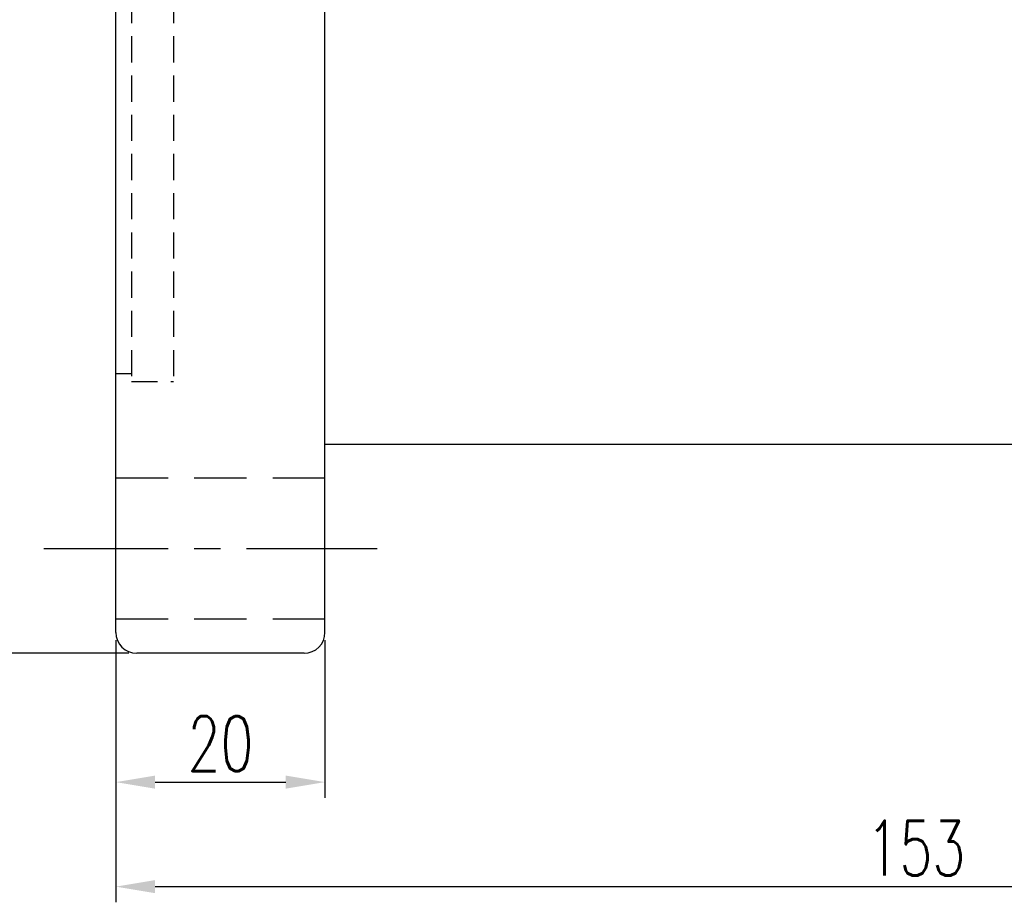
# Model space of a CAD drawing. Extents: x 732 to 1390, y 50 to 540.
# Tile 2 of 40: x 1212 to 1306, y 83 to 168. Entities that reach past the tile are written whole.
import ezdxf

# ---------------------------------------------------------------- set-up
doc = ezdxf.new("R2010")
doc.units = 0
doc.header["$MEASUREMENT"] = 0
for name, pattern in [('CENTER', [2, 1.25, -0.25, 0.25, -0.25]), ('DASHED', [0.75, 0.5, -0.25]), ('HIDDEN', [0.375, 0.25, -0.125])]:
    doc.linetypes.add(name, pattern=pattern)
for name, color, linetype in [('CEN', 1, 'CENTER'), ('DIM', 4, 'CONTINUOUS'), ('HID', 2, 'HIDDEN'), ('OUT', 3, 'CONTINUOUS')]:
    doc.layers.add(name, color=color, linetype=linetype)
doc.styles.add('CHN', font='SIMPLEX.shx', dxfattribs={"width": 0.7, "bigfont": 'CHINESET.shx'})
doc.dimstyles.new('CNS', dxfattribs={"dimscale": 0, "dimtxt": 4, "dimasz": 3, "dimexe": 1, "dimexo": 0.5, "dimgap": 1, "dimtad": 1, "dimdsep": 46, "dimtxsty": 'CHN', "dimcen": 0.09, "dimclrd": 256, "dimclre": 256, "dimclrt": 256, "dimadec": 0, "dimazin": 0, "dimtp": 1, "dimtm": 1, "dimtfac": 0.6, "dimtix": 1, "dimtmove": 2, "dimatfit": 3, "dimfxl": 1, "dimtvp": 0.85, "dimtolj": 1, "dimarcsym": 0})

# ---------------------------------------------------------------- blocks, each defined once
blk = doc.blocks.new('*D26')
at = {"layer": 'DIM', "color": 0, "lineweight": -2, "transparency": 16777216}
for p, q in [((1222.757, 252.275), (1201.589, 252.275)), ((1203.089, 248.525), (1203.089, 111.025)), ((1222.757, 107.275), (1201.589, 107.275))]:
    blk.add_line(p, q, dxfattribs=at)
at = {"layer": 'DIM', "color": 0, "transparency": 16777216}
for points in [[(1202.464, 248.525), (1203.714, 248.525), (1203.089, 252.275)], [(1202.464, 111.025), (1203.714, 111.025), (1203.089, 107.275)]]:
    blk.add_solid(points, dxfattribs=at)
at = {"layer": 'DIM', "color": 0, "transparency": 16777216, "insert": (1199.414, 179.775), "char_height": 5.25, "attachment_point": 5, "rotation": 90, "style": 'CHN'}
blk.add_mtext('\\A1;%%c145', dxfattribs=at)
blk = doc.blocks.new('*D27')
at = {"layer": 'DIM', "color": 0, "lineweight": -2, "transparency": 16777216}
for p, q in [((1374.507, 141.428), (1374.507, 83.457)), ((1221.507, 108.525), (1221.507, 83.457)), ((1225.257, 84.957), (1370.757, 84.957))]:
    blk.add_line(p, q, dxfattribs=at)
at = {"layer": 'DIM', "color": 0, "transparency": 16777216}
for points in [[(1225.257, 85.582), (1225.257, 84.332), (1221.507, 84.957)], [(1370.757, 85.582), (1370.757, 84.332), (1374.507, 84.957)]]:
    blk.add_solid(points, dxfattribs=at)
at = {"layer": 'DIM', "color": 0, "transparency": 16777216, "insert": (1298.007, 88.632), "char_height": 5.25, "attachment_point": 5, "style": 'CHN'}
blk.add_mtext('\\A1;153', dxfattribs=at)
blk = doc.blocks.new('*D28')
at = {"layer": 'DIM', "color": 0, "lineweight": -2, "transparency": 16777216}
for p, q in [((1221.507, 108.525), (1221.507, 93.451)), ((1241.507, 108.525), (1241.507, 93.451)), ((1225.257, 94.951), (1237.757, 94.951))]:
    blk.add_line(p, q, dxfattribs=at)
at = {"layer": 'DIM', "color": 0, "transparency": 16777216}
for points in [[(1225.257, 95.576), (1225.257, 94.326), (1221.507, 94.951)], [(1237.757, 95.576), (1237.757, 94.326), (1241.507, 94.951)]]:
    blk.add_solid(points, dxfattribs=at)
at = {"layer": 'DIM', "color": 0, "transparency": 16777216, "insert": (1231.507, 98.626), "char_height": 5.25, "attachment_point": 5, "style": 'CHN'}
blk.add_mtext('\\A1;20', dxfattribs=at)

msp = doc.modelspace()

# ---------------------------------------------------------------- linework, layer by layer
at = {"layer": 'CEN', "color": 7, "linetype": 'CENTER', "ltscale": 10}
msp.add_line((1246.507, 117.275), (1214.608, 117.275), dxfattribs=at)
at = {"layer": 'HID', "color": 7, "ltscale": 10}
for p, q in [((1223.007, 226.275), (1223.007, 133.275)), ((1227.007, 226.275), (1227.007, 133.275)), ((1221.507, 134.025), (1223.007, 134.025)), ((1223.007, 133.275), (1227.007, 133.275))]:
    msp.add_line(p, q, dxfattribs=at)
at = {"layer": 'HID', "color": 7, "linetype": 'DASHED', "ltscale": 10}
for p, q in [((1241.507, 124.025), (1221.507, 124.025)), ((1241.507, 110.525), (1221.507, 110.525))]:
    msp.add_line(p, q, dxfattribs=at)
at = {"layer": 'OUT', "color": 7, "linetype": 'Continuous', "ltscale": 10}
for p, q in [((1221.507, 109.275), (1221.507, 250.275)), ((1241.507, 109.275), (1241.507, 250.275)), ((1241.507, 127.275), (1374.507, 127.275)), ((1239.507, 107.275), (1223.507, 107.275))]:
    msp.add_line(p, q, dxfattribs=at)
for centre, start, end in [((1223.507, 109.275), 180, 270), ((1239.507, 109.275), 270, 0)]:
    msp.add_arc(centre, 2, start, end, dxfattribs=at)

# ---------------------------------------------------------------- dimensions: what is measured, and where the dimension line sits
at = {"layer": 'DIM', "color": 7}
dim = msp.add_linear_dim(base=(1203.089, 107.275), p1=(1223.507, 252.275), p2=(1223.507, 107.275), angle=90, text='%%c<>', dimstyle='CNS', override={"dimscale": 1.5, "dimtxt": 3.5, "dimasz": 2.5, "dimgap": 0.7, "dimclrd": 0, "dimclre": 0, "dimclrt": 0, "dimtmove": 0}, dxfattribs=at)
dim.commit()
dim.dimension.update_dxf_attribs({"geometry": '*D26', "text_midpoint": (1199.414, 179.775)})
dim = msp.add_linear_dim(base=(1374.507, 84.957), p1=(1221.507, 109.275), p2=(1374.507, 142.178), dimstyle='CNS', override={"dimscale": 1.5, "dimtxt": 3.5, "dimasz": 2.5, "dimgap": 0.7, "dimclrd": 0, "dimclre": 0, "dimclrt": 0, "dimtmove": 0}, dxfattribs=at)
dim.commit()
dim.dimension.update_dxf_attribs({"geometry": '*D27', "text_midpoint": (1298.007, 88.632)})
dim = msp.add_linear_dim(base=(1241.507, 94.951), p1=(1221.507, 109.275), p2=(1241.507, 109.275), dimstyle='CNS', override={"dimscale": 1.5, "dimtxt": 3.5, "dimasz": 2.5, "dimgap": 0.7, "dimclrd": 0, "dimclre": 0, "dimclrt": 0, "dimtmove": 0}, dxfattribs=at)
dim.commit()
dim.dimension.update_dxf_attribs({"geometry": '*D28', "text_midpoint": (1231.507, 94.951), "dimtype": 160})

doc.saveas('drawing.dxf')
